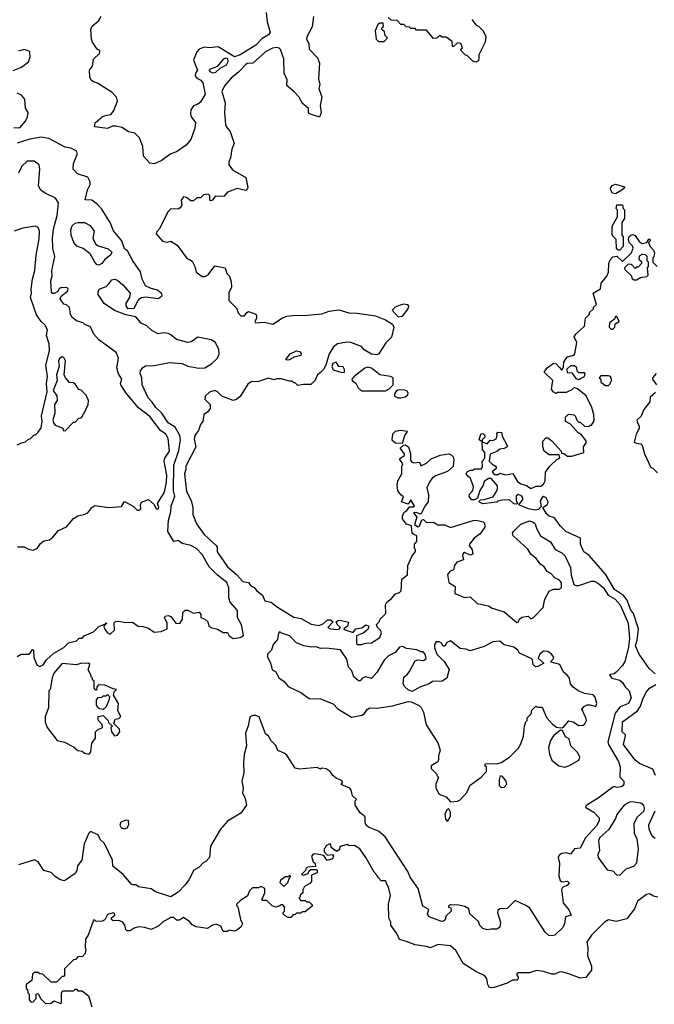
# Model space of a CAD drawing. Extents: x 1793424 to 1900092, y 321114 to 470632.
# Tile 155 of 256: x 1869573 to 1874070, y 389184 to 396164. Entities that reach past the tile are written whole.
import ezdxf

# ---------------------------------------------------------------- set-up
doc = ezdxf.new("R2010")
doc.units = 0

msp = doc.modelspace()

# ---------------------------------------------------------------- linework, layer by layer
at = {"layer": '0CON05XD'}
for points in [[(1870525, 395142.5), (1870495, 395146), (1870450, 395195), (1870446.7, 395265), (1870421.2, 395325), (1870388.3, 395358.3), (1870345, 395368.8), (1870300, 395400), (1870255, 395409.5), (1870231.1, 395408.9), (1870195, 395391.4), (1870102.5, 395405), (1870107, 395433), (1870156.7, 395475), (1870180, 395485), (1870219.5, 395490.5), (1870238.8, 395515), (1870266.2, 395585), (1870258, 395615), (1870227.8, 395647.8), (1870125, 395713.3), (1870095, 395723.8), (1870080, 395735), (1870070, 395755), (1870066.7, 395805), (1870088, 395835), (1870096.1, 395883.9), (1870137.5, 395925), (1870140, 395935), (1870140, 395945), (1870122.5, 395955), (1870090, 396005), (1870082.5, 396025), (1870076.2, 396095), (1870083.3, 396115), (1870133.3, 396156.7), (1870150.8, 396185)], [(1871319.4, 396215), (1871327.8, 396147.8), (1871348.8, 396075), (1871336.2, 396055), (1871290.6, 396029.4), (1871246.4, 395983.6), (1871135, 395915.5), (1871095, 395901.1), (1870980.3, 395970.3), (1870915, 395964.5), (1870881.2, 395968.8), (1870844.3, 395955.7), (1870829.2, 395935), (1870803.9, 395876.1), (1870833.3, 395805), (1870819.2, 395785), (1870815.8, 395765), (1870828.6, 395748.6), (1870855.7, 395735.7), (1870870.8, 395715), (1870886.4, 395636.4), (1870855, 395580), (1870835.7, 395564.3), (1870805, 395553.3), (1870786.7, 395525), (1870783.3, 395495), (1870788.8, 395475), (1870818.8, 395435), (1870814.2, 395395), (1870785, 395313.8), (1870753.3, 395275), (1870685, 395226.2), (1870645, 395212), (1870575, 395162.9), (1870525, 395142.5)], [(1871656.2, 396185), (1871646.4, 396113.6), (1871607.7, 396042.3), (1871606.2, 396025), (1871621.2, 395995), (1871624, 395955), (1871683.6, 395893.6), (1871696.7, 395855), (1871690, 395745), (1871700, 395705), (1871693.8, 395675), (1871713.8, 395615), (1871702.5, 395555), (1871710, 395505), (1871698.3, 395471.7), (1871627, 395497), (1871620, 395505), (1871620, 395535), (1871575, 395572.5), (1871554.1, 395614.1), (1871519.7, 395649.7), (1871466.1, 395696.1), (1871468.3, 395738.3), (1871446.7, 395785), (1871444.2, 395885), (1871422.1, 395952.1), (1871411.9, 395961.9), (1871395.6, 395965.6), (1871365, 395961.9), (1871315.8, 395935), (1871225, 395856), (1871185, 395852.9), (1871175, 395845.7), (1871126.6, 395793.4), (1871070.9, 395749.1), (1871024.6, 395695.4), (1871005.6, 395655), (1871029.2, 395575), (1871024.4, 395505), (1871031.7, 395421.7), (1871036, 395406), (1871065, 395370), (1871093.8, 395285), (1871077.1, 395245), (1871066, 395185), (1871054, 395155), (1871056, 395135), (1871080, 395100), (1871176.2, 395045), (1871190, 394975), (1871183.3, 394956.7), (1871176.4, 394953.6), (1871115, 394966.7), (1871065, 394947.5), (1871045, 394940), (1871020.7, 394909.3), (1870958.3, 394911.7), (1870940, 394885), (1870925, 394880), (1870920, 394885), (1870920, 394915), (1870907.5, 394927.5), (1870875, 394922.5), (1870855, 394900), (1870828.3, 394901.7), (1870805, 394880), (1870785, 394880), (1870755, 394902.5), (1870735, 394907.5), (1870717.5, 394885), (1870721.7, 394848.3), (1870709.5, 394830.5), (1870695, 394820), (1870645, 394823.8), (1870625, 394803.3), (1870561.2, 394678.8), (1870541.7, 394658.3), (1870540.8, 394645), (1870584.3, 394594.3), (1870615, 394586.7), (1870645, 394592.5), (1870688.8, 394565), (1870756.1, 394476.1), (1870795, 394452.5), (1870814.2, 394415), (1870823.6, 394373.6), (1870865, 394343.3), (1870885, 394343.1), (1870908.8, 394355), (1870955, 394417.5), (1871030, 394405), (1871040, 394365), (1871060, 394345), (1871072.5, 394305), (1871073, 394267), (1871053.9, 394226.1), (1871055, 394172.5), (1871108.3, 394118.3), (1871121.2, 394085), (1871140, 394065), (1871165, 394064.2), (1871181.7, 394088.3), (1871195, 394094.4), (1871245.5, 394075.5), (1871251.4, 394065), (1871250, 394045), (1871240, 394025), (1871243.6, 394013.6), (1871305, 394019.2), (1871365.9, 394004.1), (1871435, 394051.2), (1871465, 394062), (1871525, 394070), (1871584.2, 394065.8), (1871715, 394078.8), (1871765, 394097.1), (1871835, 394106), (1871905, 394084.3), (1871965, 394084.2), (1872094.1, 394064.1), (1872165, 394036), (1872215.9, 394005.9), (1872223.3, 393983.3), (1872207.7, 393912.3), (1872167.7, 393872.3), (1872115, 393792.5), (1872105, 393787.5), (1872065, 393792.5), (1872015, 393822.5), (1871996.1, 393846.1), (1871920, 393875), (1871888.3, 393878.3), (1871825, 393866), (1871796.7, 393845), (1871766.7, 393795), (1871742, 393715), (1871725.8, 393684.2), (1871705, 393663.3), (1871683.3, 393645), (1871665, 393602.5), (1871635, 393577.5), (1871585, 393577.5), (1871545, 393570), (1871525, 393590), (1871515, 393590), (1871505, 393600), (1871485, 393600), (1871425, 393617.5), (1871395, 393617.5), (1871375, 393610), (1871335, 393621.2), (1871265, 393598.8), (1871213.6, 393596.4), (1871190.7, 393579.3), (1871135, 393493.3), (1871108.3, 393471.7), (1871085.9, 393464.1), (1871005, 393493.8), (1870975, 393526.2), (1870955, 393536), (1870917.3, 393522.7), (1870886.7, 393495), (1870885, 393472.5), (1870922.5, 393435), (1870921.7, 393408.3), (1870905, 393382.5), (1870877.5, 393365), (1870870, 393315), (1870854, 393295), (1870839.8, 393250.2), (1870814.4, 393215), (1870809.5, 393189.5), (1870821.1, 393135), (1870751.3, 392998.7), (1870751.4, 392975), (1870740.6, 392945), (1870755, 392820), (1870788.6, 392755), (1870800, 392705), (1870800, 392655), (1870825, 392590), (1870880.8, 392515), (1870965.7, 392435), (1870971.9, 392425), (1870972.3, 392392.3), (1871045, 392284), (1871110.5, 392230.5), (1871155, 392180), (1871193.3, 392175), (1871210, 392150), (1871235, 392138.8), (1871254.1, 392114.1), (1871293.3, 392085), (1871310, 392045), (1871354.4, 392034.4), (1871392.7, 392002.7), (1871515, 391928), (1871568.3, 391918.3), (1871639.5, 391879.5), (1871695, 391868.8), (1871725.6, 391884.4), (1871755, 391909.2), (1871775, 391910), (1871793.8, 391895), (1871757.5, 391855), (1871774.3, 391844.3), (1871825, 391841.4), (1871840, 391845), (1871847.5, 391855), (1871822, 391875), (1871816.2, 391895), (1871826.7, 391905), (1871845, 391907.8), (1871903.6, 391893.6), (1871895.6, 391864.4), (1871870, 391845), (1871879.3, 391839.3), (1871935, 391820), (1871954.3, 391845.7), (1871997, 391853), (1872025, 391873.3), (1872047.5, 391865), (1872039.3, 391840.7), (1872006.1, 391813.9), (1871960, 391795), (1871960, 391745), (1871965, 391734.2), (1871995, 391734), (1872025.5, 391744.5), (1872065, 391747.1), (1872126.2, 391785), (1872137.5, 391817.5), (1872130, 391835), (1872107.5, 391855), (1872102.5, 391875), (1872120, 391895), (1872127.5, 391915), (1872167.5, 391955), (1872166.2, 392015), (1872173.8, 392035), (1872208.9, 392061.1), (1872235, 392093.3), (1872265, 392102.5), (1872276.7, 392115), (1872281.9, 392198.1), (1872320.7, 392229.3), (1872323.8, 392295), (1872351.7, 392358.3), (1872377, 392393), (1872377, 392407), (1872370, 392415), (1872370, 392445), (1872387.5, 392465), (1872387.5, 392505), (1872365, 392513.3), (1872354.3, 392524.3), (1872350, 392575), (1872315, 392586.7), (1872286.7, 392625), (1872286, 392645), (1872295, 392671.2), (1872315.8, 392684.2), (1872335, 392710), (1872365, 392710), (1872370, 392715), (1872345, 392760), (1872325, 392730), (1872277.5, 392745), (1872291.7, 392781.7), (1872274.2, 392794.2), (1872253.1, 392823.1), (1872248.8, 392865), (1872252.5, 392895), (1872280, 392945), (1872280, 392955), (1872280, 392995), (1872287.5, 393015), (1872266.2, 393045), (1872270, 393055), (1872300.6, 393075), (1872300.6, 393085), (1872270, 393125), (1872293, 393147), (1872305, 393150), (1872327.5, 393135), (1872342.5, 393085), (1872342.2, 393042.2), (1872349.7, 393029.7), (1872365, 393021.2), (1872405.9, 393025.9), (1872415, 393000), (1872455, 393020), (1872490, 393050), (1872553.6, 393076.4), (1872615, 393085.7), (1872630, 393080), (1872644, 393065), (1872650.6, 393045), (1872644.3, 392995), (1872605, 392961.1), (1872519.1, 392930.9), (1872496, 392914), (1872479.3, 392890.7), (1872458.8, 392845), (1872470, 392795), (1872466.7, 392745), (1872443.9, 392716.1), (1872418.3, 392661.7), (1872405, 392660), (1872385, 392670), (1872363, 392667), (1872387.5, 392637.5), (1872370, 392585), (1872395, 392567.5), (1872405, 392572.5), (1872421.7, 392618.3), (1872435, 392620), (1872455, 392600), (1872505, 392601.1), (1872535, 392582), (1872585, 392581.8), (1872625, 392564.2), (1872786.5, 392613.5), (1872810, 392615), (1872856.7, 392605), (1872867.5, 392595), (1872869.2, 392565), (1872835, 392518), (1872792.4, 392487.6), (1872760, 392445), (1872758.8, 392435), (1872780.5, 392405), (1872784.2, 392375), (1872765, 392367.9), (1872725, 392386.2), (1872715, 392378.8), (1872711.4, 392365), (1872717.5, 392335), (1872671.1, 392318.9), (1872654.2, 392295), (1872646.9, 392263.1), (1872622.5, 392255), (1872605, 392230), (1872614.2, 392175), (1872659.2, 392145), (1872656.7, 392095), (1872725, 392067.1), (1872765, 392071.4), (1872815, 392025.7), (1872895, 392007.5), (1872922.2, 391992.2), (1873006.9, 391966.9), (1873095, 391890), (1873105, 391892.5), (1873115.7, 391915), (1873132.5, 391927.5), (1873176.1, 391936.1), (1873195, 391916.7), (1873215, 391926.7), (1873282.3, 391997.7), (1873293.8, 392056.2), (1873325, 392112.9), (1873355, 392127.5), (1873395, 392126.7)], [(1872776.7, 396165), (1872805, 396127.5), (1872826.7, 396115), (1872856.7, 396085), (1872876.7, 396045), (1872872.5, 396005), (1872827.5, 395915), (1872827.5, 395895), (1872825, 395872.5), (1872805, 395863.3), (1872785, 395870), (1872745, 395910), (1872731.7, 395911.7), (1872701.7, 395941.7), (1872700, 395955), (1872710, 395965), (1872700, 395995), (1872675, 396000), (1872645, 395970), (1872640, 395975), (1872638.3, 396008.3), (1872595, 396040), (1872565, 396040), (1872558.3, 396048.3), (1872545, 396050), (1872528.3, 396031.7), (1872505, 396030), (1872455, 396090), (1872385, 396090), (1872375, 396100), (1872345, 396100), (1872335, 396110), (1872311.7, 396111.7), (1872295, 396130), (1872275, 396130), (1872248.3, 396158.3), (1872205, 396160), (1872185, 396180)], [(1872155, 396010), (1872180, 396035), (1872161.7, 396051.7), (1872158.3, 396078.3), (1872140, 396095), (1872141.7, 396108.3), (1872150, 396115), (1872148.3, 396138.3), (1872125, 396140), (1872111.7, 396128.3), (1872092.5, 396085), (1872100, 396025), (1872115, 396010), (1872155, 396010)], [(1869526.9, 395803.1), (1869585, 395828.1), (1869635.4, 395864.6), (1869647.1, 395897.1), (1869645.7, 395935), (1869640.2, 395940.2), (1869605, 395951.4), (1869565, 395940.5)], [(1870945, 395784.4), (1870922.5, 395795), (1870919.2, 395805), (1870924.3, 395815), (1870976, 395834), (1871020, 395885), (1871035, 395892), (1871045, 395888.8), (1871048, 395865), (1871035, 395840), (1870991.7, 395818.3), (1870959.8, 395790.2), (1870945, 395784.4)], [(1869531.7, 395398.3), (1869575, 395397.5), (1869615, 395443.8), (1869628.5, 395475), (1869634.3, 395505), (1869615, 395537.5), (1869609.5, 395599.5), (1869585, 395628), (1869555, 395643.8)], [(1870215, 394726.2), (1870155, 394821.2), (1870125, 394854), (1870085, 394884.2), (1870037.5, 394887.5), (1870052.5, 394957.5), (1870073.3, 394995), (1870073.3, 395015), (1870055, 395047.5), (1869981.7, 395071.7), (1869952.5, 395105), (1869953.3, 395145), (1869982.5, 395215), (1869972.5, 395235), (1869935, 395253.8), (1869895, 395260.8), (1869780.2, 395320.2), (1869725, 395331.2), (1869645, 395317.3), (1869555, 395287.5)], [(1869557, 392427), (1869605, 392427.5), (1869635, 392410), (1869666.1, 392403.9), (1869697.5, 392415), (1869720.7, 392449.3), (1869745, 392470), (1869785, 392477.5), (1869807.5, 392495), (1869847, 392543), (1869905, 392567.5), (1869953.6, 392626.4), (1869985, 392647.5), (1870035, 392657.5), (1870055, 392667.5), (1870085, 392706.7), (1870105, 392720), (1870205, 392706.7), (1870295, 392712.5), (1870315, 392747.5), (1870376.1, 392716.1), (1870405, 392687.5), (1870423, 392687), (1870432.5, 392695), (1870428.8, 392725), (1870436.1, 392743.9), (1870485, 392762.5), (1870526.4, 392726.4), (1870540, 392695), (1870556.2, 392695), (1870560, 392705), (1870550, 392735), (1870598.1, 392815), (1870613.8, 392885), (1870614.6, 392935), (1870597.8, 393035), (1870602.2, 393055), (1870635.4, 393105), (1870625.4, 393195), (1870608.9, 393225), (1870571.3, 393251.3), (1870495, 393350.8), (1870415, 393411.9), (1870328.6, 393515), (1870288.9, 393575), (1870286.7, 393585), (1870297.1, 393615), (1870273.2, 393653.2), (1870260.8, 393695), (1870272.5, 393765), (1870257.1, 393805), (1870135, 393894.2), (1870099.2, 393935), (1870075, 393986.7), (1870035, 394002.5), (1870023.6, 394013.6), (1869975, 394028.8), (1869943.3, 394055), (1869932, 394075), (1869925, 394122.5), (1869905, 394142.5), (1869885, 394147.5), (1869860, 394185), (1869867, 394203), (1869915, 394242.5), (1869915.7, 394255), (1869906.2, 394265), (1869865, 394262.5), (1869852.5, 394255), (1869843, 394237), (1869817, 394223), (1869805, 394222.5), (1869797.5, 394235), (1869792.9, 394312.9), (1869802.7, 394345), (1869802, 394385), (1869821.8, 394485), (1869807.5, 394545), (1869804.5, 394615), (1869812.6, 394677.4), (1869838.1, 394775), (1869848, 394865), (1869827.9, 394897.9), (1869753.5, 394933.5), (1869724, 394955), (1869707.5, 394985), (1869716, 395105), (1869710, 395135), (1869675, 395160), (1869625, 395160), (1869588.8, 395125), (1869564.5, 395075.5)], [(1873795, 394930), (1873773.6, 394933.6), (1873762.5, 394955), (1873760.7, 394969.3), (1873770.7, 394989.3), (1873795, 394997.5), (1873858.3, 394978.3), (1873858.3, 394971.7), (1873840, 394955), (1873795, 394930)], [(1873825, 394530), (1873815, 394530), (1873803, 394543), (1873800, 394605), (1873775, 394630), (1873771.2, 394641.2), (1873770.3, 394699.7), (1873810, 394765), (1873810, 394815), (1873800, 394825), (1873805, 394850), (1873845, 394850), (1873850, 394825), (1873860, 394815), (1873860, 394755), (1873840, 394725), (1873840, 394635), (1873850, 394625), (1873850, 394555), (1873825, 394530)], [(1869555, 391650), (1869583.3, 391666.7), (1869635, 391666.2), (1869646.7, 391673.3), (1869665, 391700), (1869670, 391695), (1869673, 391643), (1869695, 391590), (1869715, 391577.5), (1869739.3, 391590.7), (1869762.5, 391625), (1869815, 391672.5), (1869885, 391712.5), (1869920, 391745), (1869975, 391760), (1869995, 391780), (1870015, 391780), (1870030, 391795), (1870096.1, 391823.9), (1870135, 391862.5), (1870180, 391880), (1870185, 391887.5), (1870190, 391885), (1870170, 391865), (1870173.8, 391845), (1870195, 391817.1), (1870215, 391808.6), (1870244.2, 391835), (1870241.7, 391888.3), (1870253, 391897), (1870275, 391900), (1870325, 391890), (1870371.7, 391891.7), (1870413.6, 391863.6), (1870445, 391862.5), (1870485, 391850), (1870525, 391822.5), (1870575, 391826.7), (1870617.5, 391845), (1870617.5, 391885), (1870600, 391925), (1870603.3, 391935), (1870625, 391940), (1870645, 391932.5), (1870680, 391885), (1870707, 391883), (1870726.4, 391913.6), (1870729.3, 391960.7), (1870745, 391976.7), (1870765, 391976.7), (1870805, 391957.5), (1870845, 391962.5), (1870856.4, 391946.4), (1870857.5, 391925), (1870885, 391913.3), (1870906.1, 391896.1), (1870914.3, 391864.3), (1870935, 391852), (1870973.9, 391843.9), (1871015, 391820), (1871045, 391820), (1871057.5, 391795), (1871085, 391776.7), (1871135, 391783.3), (1871155, 391792.5), (1871159.3, 391800.7), (1871144.1, 391874.1), (1871116.2, 391925), (1871117.5, 391975), (1871063.6, 392033.6), (1871054.4, 392065), (1871054.4, 392135), (1871041.9, 392175), (1870975, 392226.7), (1870914.7, 392284.7), (1870865, 392373.1), (1870825, 392414.6), (1870785, 392435.4), (1870725, 392450), (1870695, 392470.8), (1870665, 392464.3), (1870622.2, 392535), (1870627.8, 392615), (1870644.6, 392675.4), (1870646.7, 392715), (1870673.1, 392785), (1870664.1, 392824.1), (1870666.5, 393005), (1870700.6, 393110.6), (1870711.8, 393185), (1870706.7, 393216.7), (1870673.9, 393273.9), (1870625, 393305.8), (1870580, 393375), (1870537.1, 393415), (1870512.4, 393452.4), (1870482.4, 393482.4), (1870441.4, 393575), (1870438.8, 393625), (1870426.4, 393656.4), (1870428.8, 393675), (1870445, 393698), (1870465, 393709.2), (1870525, 393711.4), (1870635, 393734.3), (1870725, 393725.6), (1870765, 393707.1), (1870843.1, 393693.1), (1870884.5, 393695.5), (1870932, 393725), (1870973.8, 393765), (1870986.2, 393795), (1870983.8, 393825), (1870960, 393875), (1870930, 393895), (1870835, 393913.8), (1870789.3, 393880.7), (1870765, 393875.7), (1870685, 393896), (1870645, 393930), (1870625, 393938), (1870595, 393943.3), (1870555, 393936.2), (1870509.3, 393959.3), (1870473.6, 393993.6), (1870435, 394013.3), (1870395, 394056.2), (1870325, 394071.2), (1870245, 394102.5), (1870172.4, 394152.4), (1870128.8, 394215), (1870128, 394235), (1870136.1, 394253.9), (1870185, 394273.3), (1870205, 394290), (1870225, 394320), (1870245, 394323.3), (1870265, 394317.5), (1870305, 394283.3), (1870356.7, 394225), (1870352, 394195), (1870325.7, 394155), (1870326, 394135), (1870336.2, 394116.2), (1870385, 394117.5), (1870417, 394183), (1870436.1, 394193.9), (1870465, 394198.8), (1870555, 394186.7), (1870582.5, 394205), (1870579.3, 394219.3), (1870550, 394245), (1870505, 394257.5), (1870465, 394277.5), (1870440, 394325), (1870428.8, 394375), (1870374, 394455), (1870336.7, 394525), (1870315, 394540), (1870296, 394595), (1870236.8, 394666.8), (1870215, 394726.2)], [(1870135, 394424.3), (1870119.1, 394429.1), (1870105, 394444), (1870073.5, 394503.5), (1870022.7, 394542.7), (1869977.9, 394557.9), (1869955.8, 394585), (1869938, 394635), (1869934.4, 394675), (1869945, 394703.3), (1869965, 394720), (1869987, 394727), (1870033, 394727), (1870073.3, 394705), (1870101.2, 394665), (1870092, 394615), (1870111.2, 394575), (1870129.7, 394559.7), (1870199.1, 394539.1), (1870226.1, 394516.1), (1870216.7, 394495), (1870175.5, 394464.5), (1870155.6, 394434.4), (1870135, 394424.3)], [(1869555, 393150), (1869593, 393167), (1869615, 393170), (1869635, 393190), (1869648.3, 393191.7), (1869675, 393220), (1869685, 393220), (1869705, 393240), (1869725, 393270), (1869731.2, 393315), (1869726.7, 393355), (1869767.5, 393525), (1869763.3, 393585), (1869770, 393635), (1869758.6, 393715), (1869783.3, 393816.7), (1869781.2, 393865), (1869762.5, 393925), (1869769.2, 393965), (1869750.4, 394000.4), (1869724.4, 394024.4), (1869691.6, 394071.6), (1869650, 394195), (1869657.9, 394225), (1869654.6, 394255), (1869663.1, 394325), (1869681.4, 394385), (1869688.9, 394495), (1869710.8, 394609.2), (1869714.2, 394664.2), (1869705, 394690), (1869685, 394698.8), (1869594.3, 394685.7), (1869535, 394663.8)], [(1874077.2, 391527.2), (1874034.4, 391565), (1873963.3, 391666.7), (1873935.6, 391725), (1873949.5, 391765), (1873958.1, 391845), (1873923.4, 391953.4), (1873902.1, 391982.1), (1873878.8, 392048.8), (1873851, 392081), (1873787.9, 392125), (1873723.3, 392233.3), (1873606.5, 392366.5), (1873571.5, 392391.5), (1873546, 392445), (1873547.1, 392487.1), (1873442.5, 392535), (1873402.5, 392575), (1873363.3, 392633.3), (1873325, 392643.8), (1873305, 392660), (1873280, 392705), (1873313.9, 392726.1), (1873318, 392745), (1873303.6, 392773.6), (1873285, 392782.5), (1873274.4, 392775.6), (1873261.7, 392751.7), (1873268.3, 392711.7), (1873248.3, 392691.7), (1873225, 392685.7), (1873177.5, 392695), (1873110, 392725), (1873138.8, 392761.2), (1873138.8, 392775), (1873129.1, 392789.1), (1873105, 392798.8), (1873091.2, 392785), (1873091.2, 392755), (1873100, 392735), (1873091.7, 392728.3), (1873075, 392732.5), (1873045, 392760), (1872995, 392757.5), (1872960, 392750), (1872955, 392743.3), (1872873.6, 392733.6), (1872855, 392732.5), (1872835, 392740), (1872830, 392745), (1872835, 392760), (1872865, 392761.2), (1872928.8, 392781.2), (1872952.1, 392817.9), (1872960, 392835), (1872960, 392860), (1872915, 392910), (1872895, 392910), (1872865, 392890), (1872857.5, 392865), (1872833.8, 392826.2), (1872818.3, 392771.7), (1872795, 392760), (1872775, 392760), (1872757.5, 392785), (1872759.3, 392800.7), (1872783, 392827), (1872790, 392855), (1872766.2, 392916.2), (1872750, 392925), (1872737.5, 392945), (1872745, 392957.5), (1872765, 392970), (1872785, 392970), (1872795, 392980), (1872845, 392980), (1872852.5, 392995), (1872850, 393035), (1872870, 393055), (1872870, 393095), (1872853.6, 393113.6), (1872850, 393170), (1872830, 393185), (1872840, 393225), (1872855, 393230), (1872870, 393215), (1872870, 393205), (1872850, 393185), (1872850, 393170), (1872885, 393157.5), (1872907.5, 393182.5), (1872925, 393181.2), (1872948.6, 393191.4), (1872956.7, 393215), (1872953.3, 393226.7), (1872961.2, 393238.8), (1872987.7, 393237.7), (1872992, 393212), (1873027.5, 393145), (1873027.5, 393135), (1873007, 393123), (1872975, 393120), (1872955, 393103.3), (1872906.4, 393083.6), (1872900, 393035), (1872921.7, 393011.7), (1872950, 392995), (1872948.3, 392981.7), (1872921.7, 392958.3), (1872935, 392940), (1872965, 392940), (1872975, 392950), (1873015, 392937.5), (1873067, 392947), (1873100.5, 392890.5), (1873125, 392873.3), (1873165, 392862.5), (1873195, 392840), (1873233.9, 392856.1), (1873265, 392856.2), (1873285, 392870), (1873296.2, 392895), (1873300, 392955), (1873330.7, 392999.3), (1873381.7, 393048.3), (1873400, 393055), (1873395, 393080), (1873325, 393080), (1873290, 393105), (1873280, 393135), (1873280, 393175), (1873301.7, 393198.3), (1873315, 393200), (1873345, 393177.5), (1873410, 393105), (1873411.7, 393091.7), (1873428.3, 393088.3), (1873455, 393070), (1873485, 393070), (1873570, 393095), (1873567.5, 393135), (1873587.5, 393165), (1873587, 393177), (1873555, 393220), (1873530, 393235), (1873476.4, 393296.4), (1873440, 393315), (1873440, 393345), (1873463, 393367), (1873501.7, 393361.7), (1873510, 393355), (1873520, 393325), (1873535, 393310), (1873545, 393310), (1873575, 393282.5), (1873605, 393280), (1873615, 393290), (1873625, 393290), (1873645, 393320), (1873642.5, 393365), (1873626.7, 393415), (1873586.7, 393496.7), (1873525, 393547.5), (1873503, 393557), (1873485, 393540), (1873445, 393520), (1873385, 393520), (1873375, 393512.5), (1873352.5, 393525), (1873342.5, 393545), (1873350, 393605), (1873290, 393665), (1873310, 393695), (1873355, 393728), (1873375, 393723.8), (1873395, 393700), (1873411.7, 393681.7), (1873418.3, 393681.7), (1873426.7, 393703.3), (1873428.8, 393735), (1873445, 393762.5), (1873455, 393772.5), (1873500, 393785), (1873507.5, 393795), (1873520, 393875), (1873502.5, 393915), (1873513.3, 393935), (1873575, 393990), (1873581.7, 394048.3), (1873610, 394075), (1873611.7, 394088.3), (1873640, 394115), (1873640, 394125), (1873660, 394145), (1873637.5, 394225), (1873688, 394255), (1873694.1, 394295.9), (1873733.6, 394346.4), (1873746.4, 394373.6), (1873748.8, 394435), (1873757.7, 394462.3), (1873776.4, 394483.6), (1873805, 394487.5), (1873845, 394450), (1873908.3, 394511.7), (1873920, 394545), (1873915, 394560), (1873893, 394583), (1873887.5, 394605), (1873893, 394627), (1873903, 394637), (1873915, 394640), (1873935, 394632.5), (1873962.3, 394592.3), (1873985, 394576.7), (1874017, 394583), (1874031.7, 394608.3), (1874038.3, 394608.3), (1874040, 394595), (1874030, 394585), (1874033, 394573), (1874040, 394555), (1874065, 394530), (1874071.7, 394511.7), (1874067, 394483), (1874060, 394475), (1874060, 394445), (1874090, 394415)], [(1873945, 394320), (1873973, 394337), (1874017, 394343), (1874027, 394353), (1874022.5, 394405), (1874030, 394415), (1874030, 394445), (1874020, 394455), (1874020, 394485), (1874007, 394497), (1873985, 394500), (1873961.7, 394488.3), (1873960, 394465), (1873978.3, 394448.3), (1873980, 394435), (1873955, 394410), (1873941.7, 394408.3), (1873935, 394400), (1873908.3, 394428.3), (1873885, 394430), (1873860, 394405), (1873861.7, 394391.7), (1873908.3, 394348.3), (1873911.7, 394331.7), (1873925, 394320), (1873945, 394320)], [(1872255, 394056.2), (1872285, 394062.9), (1872325.6, 394115), (1872330, 394135), (1872321.9, 394141.9), (1872295, 394146.7), (1872269.4, 394140.6), (1872233.8, 394125), (1872213.3, 394105), (1872255, 394056.2)], [(1873775, 393970), (1873790, 393985), (1873791.7, 394008.3), (1873820, 394025), (1873805, 394060), (1873795, 394060), (1873788.3, 394041.7), (1873752.5, 394015), (1873750, 393985), (1873765, 393970), (1873775, 393970)], [(1871465, 393750), (1871460, 393755), (1871490, 393795), (1871535, 393816.2), (1871555, 393812.5), (1871568.3, 393798.3), (1871565, 393782.5), (1871518.3, 393771.7), (1871485, 393752.5), (1871465, 393750)], [(1869895, 393250), (1869955, 393310), (1869965, 393310), (1869991.7, 393338.3), (1870008.3, 393341.7), (1870020, 393355), (1870020, 393365), (1870030, 393375), (1870057.5, 393435), (1870060, 393465), (1870043, 393503), (1870008.3, 393538.3), (1869991.7, 393541.7), (1869968.3, 393578.3), (1869955, 393590), (1869925, 393592.5), (1869897.5, 393625), (1869887.5, 393645), (1869897.5, 393745), (1869885, 393770), (1869875, 393772.5), (1869855, 393761.2), (1869847.5, 393745), (1869853.6, 393706.4), (1869833.3, 393645), (1869837.5, 393605), (1869810, 393535), (1869836.4, 393496.4), (1869837.5, 393465), (1869820, 393435), (1869822.5, 393375), (1869807.5, 393325), (1869815, 393300), (1869825, 393290), (1869878.3, 393268.3), (1869881.7, 393251.7), (1869895, 393250)], [(1871855, 393662.5), (1871875, 393663.8), (1871875.7, 393684.3), (1871865, 393702.5), (1871835.6, 393705.6), (1871815, 393736), (1871793.2, 393726.8), (1871784.2, 393705), (1871795, 393682.5), (1871855, 393662.5)], [(1872165, 393532.5), (1872190, 393545), (1872220, 393575), (1872220, 393625), (1872200, 393635), (1872125, 393646.2), (1872065, 393694.4), (1872040.8, 393699.2), (1872017.7, 393692.3), (1871942.5, 393635), (1871927.5, 393615), (1871930, 393605), (1871955, 393587.5), (1871972.5, 393555), (1871995, 393532.5), (1872165, 393532.5)], [(1873535, 393612.5), (1873576.4, 393633.6), (1873580, 393655), (1873575, 393660), (1873535, 393660), (1873523, 393673), (1873520, 393695), (1873505, 393710), (1873475, 393710), (1873450, 393685), (1873451.7, 393661.7), (1873485, 393660), (1873515, 393620), (1873535, 393612.5)], [(1873745, 393570), (1873758.3, 393581.7), (1873761.7, 393598.3), (1873770, 393605), (1873760, 393635), (1873745, 393640), (1873691.7, 393638.3), (1873680, 393625), (1873690, 393615), (1873690, 393595), (1873725, 393570), (1873745, 393570)], [(1874084.4, 393655.6), (1874057.5, 393625), (1874057.5, 393615), (1874086.7, 393575)], [(1872275, 393483.3), (1872305, 393490), (1872322.5, 393505), (1872326.7, 393515), (1872319.3, 393529.3), (1872295, 393540), (1872253.6, 393536.4), (1872240.7, 393529.3), (1872228.3, 393511.7), (1872230, 393495), (1872253.6, 393483.6), (1872275, 393483.3)], [(1874079.5, 393520.5), (1874041.7, 393488.3), (1874038, 393455), (1873995, 393400), (1873976.8, 393353.2), (1873946.7, 393325), (1873950, 393305), (1873962.5, 393285), (1873962.5, 393265), (1873942.5, 393225), (1873928.3, 393168.3), (1873940.7, 393160.7), (1873975, 393156.7), (1873985, 393146.7), (1874001.2, 393085), (1874045, 392990), (1874060, 392985), (1874091.7, 392951.7)], [(1872285, 393162.5), (1872303.1, 393216.9), (1872320, 393245), (1872275, 393251.9), (1872234.6, 393245.4), (1872214, 393225), (1872210, 393185), (1872235, 393163.8), (1872285, 393162.5)], [(1873395, 392126.7), (1873412.5, 392135), (1873411.7, 392171.7), (1873399.3, 392189.3), (1873365.9, 392205.9), (1873337.3, 392237.3), (1873310.7, 392250.7), (1873290, 392285), (1873263.3, 392305), (1873233.3, 392345), (1873195.7, 392375.7), (1873175, 392411.2), (1873068.8, 392505), (1873066.1, 392523.9), (1873071.2, 392535), (1873123.3, 392586.7), (1873185, 392610), (1873212.7, 392602.7), (1873225, 392590), (1873235.7, 392555.7), (1873264.1, 392504.1), (1873335, 392462), (1873368.1, 392408.1), (1873415, 392383.8), (1873436, 392365), (1873475, 392280), (1873480, 392225), (1873500.7, 392160.7), (1873515, 392153.3), (1873535, 392153.3), (1873625, 392183.8), (1873645, 392183.8), (1873675, 392167.5), (1873709.4, 392135), (1873744.2, 392085), (1873791.9, 392055), (1873828.9, 392015), (1873885.4, 391884.6), (1873895, 391777.5), (1873886, 391715), (1873860.8, 391615), (1873845.2, 391584.8), (1873800.6, 391539.4), (1873785, 391526.9), (1873757.5, 391522.5), (1873753.3, 391516.7), (1873770, 391495), (1873825, 391481.2), (1873845.3, 391465.3), (1873863.2, 391433.2), (1873892.5, 391405), (1873905.6, 391355.6), (1873886, 391315), (1873828.5, 391291.5), (1873793.2, 391246.8), (1873740.8, 391045), (1873745.6, 391025), (1873815.7, 390905), (1873827.5, 390865), (1873826, 390795), (1873853.3, 390765), (1873853.8, 390745), (1873848.1, 390731.9), (1873835, 390724.5), (1873805, 390720.8), (1873785, 390727.5), (1873775, 390722.5), (1873672.5, 390645), (1873595, 390596.7), (1873582.5, 390585), (1873585, 390580), (1873642.5, 390545), (1873678.8, 390505), (1873678.8, 390485), (1873661.3, 390448.7), (1873582.9, 390365), (1873545, 390291.2), (1873505, 390286.2), (1873475, 390247.5), (1873445, 390257.9), (1873415, 390251.9), (1873395, 390240), (1873388.8, 390225), (1873397.5, 390185), (1873393.8, 390095), (1873402.3, 390062.3), (1873415, 390051.2), (1873455, 390055.6), (1873465.6, 390045), (1873455, 390027.5), (1873419.2, 390010.8), (1873412.3, 389997.7), (1873424.2, 389904.2), (1873465, 389852.5), (1873480, 389815), (1873440, 389805), (1873434.2, 389755), (1873421.7, 389728.3), (1873365, 389674.2), (1873345, 389668.1), (1873321.7, 389671.7), (1873295.9, 389695.9), (1873187.5, 389865), (1873165, 389882.5), (1873085, 389920), (1873027, 389863), (1872975, 389860), (1872961.7, 389848.3), (1872960, 389835), (1872980, 389765), (1872975, 389730), (1872955, 389717.5), (1872913.3, 389716.7), (1872885, 389712.5), (1872855, 389720), (1872833, 389743), (1872825, 389770), (1872762.5, 389825), (1872755, 389860), (1872727, 389877), (1872685, 389887.5), (1872625, 389890), (1872611.7, 389878.3), (1872611.7, 389871.7), (1872628.3, 389868.3), (1872630, 389845), (1872591.7, 389808.3), (1872587, 389783), (1872577, 389773), (1872565, 389770), (1872473.3, 389805), (1872463.3, 389825), (1872472.5, 389855), (1872429.3, 389879.3), (1872396, 390005), (1872340, 390085), (1872324.2, 390124.2), (1872161.7, 390371.7), (1872115, 390411.2), (1872045, 390438.8), (1872026.7, 390455), (1872020, 390475), (1872021.7, 390511.7), (1871985, 390540), (1871950, 390595), (1871950, 390625), (1871960, 390635), (1871931.7, 390661.7), (1871921.7, 390701.7), (1871912.5, 390715), (1871851.7, 390741.7), (1871860, 390755), (1871858.3, 390768.3), (1871815, 390787.5), (1871792.5, 390805), (1871772.5, 390835), (1871745, 390852.5), (1871715, 390857.5), (1871705, 390850), (1871681.7, 390861.7), (1871655, 390860), (1871555, 390850), (1871525, 390857.5), (1871465, 390950), (1871447.5, 390965), (1871403, 390983), (1871388.8, 391018.8), (1871355, 391052.5), (1871336.7, 391085), (1871315, 391101.2), (1871271.2, 391221.2), (1871245, 391232), (1871225, 391230), (1871205, 391218.8), (1871193.1, 391156.9), (1871172.3, 391105), (1871180.9, 391015), (1871164.5, 390955), (1871159.6, 390895), (1871162.5, 390825), (1871146.7, 390765), (1871157.5, 390715), (1871151.7, 390681.7), (1871171.7, 390641.7), (1871180, 390595), (1871141.2, 390538.8), (1871045, 390481.2), (1870995, 390426.2), (1870926.2, 390305), (1870918.8, 390225), (1870892.5, 390195), (1870874.2, 390185.8), (1870844.1, 390155.9), (1870806.7, 390135), (1870771.2, 390065), (1870745, 390030), (1870695, 389978.8), (1870645, 389946), (1870535, 389980), (1870505, 390002.5), (1870415, 390016.7), (1870395, 390030), (1870375, 390030), (1870366.1, 390036.1), (1870306.2, 390105), (1870232.9, 390162.9), (1870230.6, 390205), (1870175, 390323.3), (1870143.2, 390353.2), (1870130, 390385), (1870075, 390408.8), (1870062, 390398), (1870029.7, 390320.3), (1870013.8, 390205), (1869983.3, 390165), (1869977.7, 390132.3), (1869965, 390110), (1869897, 390063), (1869885, 390060), (1869858.3, 390068.3), (1869827, 390087), (1869795, 390117.5), (1869745, 390132.5), (1869703, 390193), (1869677, 390207), (1869563.6, 390173.6)], [(1872625, 390620), (1872675, 390623.3), (1872695, 390632.5), (1872742.5, 390685), (1872765, 390736.7), (1872842.5, 390795), (1872872.5, 390825), (1872880, 390835), (1872880, 390865), (1872870, 390875), (1872875, 390890), (1872955, 390887.5), (1872985, 390896.7), (1873045, 390936.7), (1873105, 390997.5), (1873125, 391030), (1873142.5, 391085), (1873150, 391155), (1873160, 391185), (1873170, 391195), (1873170, 391215), (1873198.3, 391241.7), (1873201.7, 391268.3), (1873231.7, 391298.3), (1873245, 391290), (1873275, 391290), (1873307.1, 391217.1), (1873349.3, 391169.3), (1873377.9, 391147.9), (1873405, 391142.5), (1873425, 391146), (1873465, 391193.8), (1873495, 391185.6), (1873535, 391160), (1873565, 391163.3), (1873578.6, 391171.4), (1873589.2, 391195), (1873585.8, 391215), (1873556.7, 391275), (1873573.3, 391295), (1873595, 391305.8), (1873615, 391306.7), (1873655, 391296), (1873662.9, 391315), (1873650.6, 391360.6), (1873637, 391377), (1873575, 391388.1), (1873530, 391405), (1873495, 391431.2), (1873476, 391455), (1873471.4, 391478.6), (1873468.5, 391495), (1873455, 391514.2), (1873427.3, 391537.3), (1873401.7, 391591.7), (1873340, 391610), (1873337.5, 391615), (1873356.2, 391635), (1873357.5, 391645), (1873342.5, 391665), (1873315, 391684.6), (1873284, 391686), (1873259.2, 391665), (1873246.7, 391636.7), (1873287, 391603), (1873245, 391577.5), (1873227, 391577), (1873212.3, 391592.3), (1873206.2, 391625), (1873196.7, 391635), (1873115, 391672.5), (1873102.2, 391695), (1873075, 391716.2), (1873005, 391733.1), (1872975, 391758.2), (1872925, 391754.2), (1872865, 391721.2), (1872765, 391688.8), (1872735, 391701.9), (1872695, 391706.2), (1872625, 391759.2), (1872600.3, 391749.7), (1872585, 391722.5), (1872575, 391722.5), (1872563, 391743), (1872545, 391753.3), (1872525, 391753.3), (1872513.3, 391735), (1872513.6, 391713.6), (1872528.8, 391665), (1872580, 391615), (1872617, 391557), (1872600, 391495), (1872565.7, 391474.3), (1872498.3, 391471.7), (1872474.2, 391455.8), (1872408.3, 391431.7), (1872355, 391401.2), (1872325, 391413.8), (1872302, 391435), (1872291.4, 391455), (1872295, 391502.5), (1872319.3, 391520.7), (1872335, 391542.5), (1872375, 391617.5), (1872395, 391626.7), (1872435, 391621.2), (1872453.3, 391635), (1872447, 391667), (1872431.7, 391681.7), (1872415, 391682.5), (1872386.4, 391696.4), (1872315, 391706), (1872285, 391721.1), (1872265, 391716.2), (1872233, 391677), (1872185.9, 391654.1), (1872155.8, 391624.2), (1872104.3, 391535.7), (1872065, 391493.3), (1872025, 391505.5), (1872000, 391495), (1871985, 391477.5), (1871975, 391477.5), (1871940, 391505), (1871927, 391547), (1871904.1, 391574.1), (1871890.7, 391630.7), (1871846.6, 391696.6), (1871745, 391707.3), (1871705, 391705.5), (1871675, 391717.5), (1871644.3, 391714.3), (1871585.8, 391725.8), (1871535, 391746), (1871486, 391795), (1871435, 391812), (1871415, 391823.3), (1871406.7, 391815), (1871399.5, 391770.5), (1871368.8, 391735), (1871356.7, 391695), (1871330, 391665), (1871330, 391645), (1871350, 391605), (1871362.5, 391555), (1871385, 391542.5), (1871411.2, 391495), (1871444.2, 391474.2), (1871475, 391436.7), (1871565, 391393.3), (1871625, 391352), (1871705, 391350), (1871794.2, 391314.2), (1871827.7, 391277.7), (1871925, 391220), (1871996.8, 391233.2), (1872016.2, 391245), (1872035.8, 391274.2), (1872055, 391286.2), (1872105, 391282), (1872215, 391299.2), (1872325, 391331.2), (1872347.7, 391327.7), (1872402.7, 391302.7), (1872418.8, 391288.8), (1872433.8, 391255), (1872453.1, 391165), (1872537.1, 391037.1), (1872552.5, 390985), (1872540, 390945), (1872541.7, 390918.3), (1872536.7, 390903.3), (1872490, 390875), (1872490, 390855), (1872530, 390815), (1872530, 390805), (1872540, 390795), (1872521.2, 390745), (1872522.9, 390715), (1872545, 390674), (1872595, 390654), (1872625, 390620)], [(1870065, 390957.5), (1870076.1, 390973.9), (1870084.2, 391035.8), (1870109.3, 391070.7), (1870110, 391115), (1870125, 391130), (1870160, 391145), (1870157, 391167), (1870128.3, 391198.3), (1870130, 391225), (1870165, 391230), (1870200, 391195), (1870201.7, 391181.7), (1870230, 391155), (1870220, 391145), (1870222.5, 391115), (1870245, 391087.5), (1870265, 391092.5), (1870282.5, 391115), (1870280, 391135), (1870240, 391175), (1870250, 391205), (1870275, 391210), (1870290, 391225), (1870267.5, 391265), (1870274, 391315), (1870236.7, 391375), (1870241.7, 391398.3), (1870260, 391415), (1870235, 391420), (1870176.4, 391446.4), (1870132.5, 391447.5), (1870120, 391435), (1870118.3, 391411.7), (1870111.7, 391411.7), (1870100, 391425), (1870100, 391475), (1870090, 391485), (1870090, 391495), (1870080, 391505), (1870080, 391515), (1870057.5, 391555), (1870070, 391595), (1870061.7, 391601.7), (1870005, 391600), (1869975, 391590), (1869875, 391600), (1869815, 391530), (1869803, 391497), (1869790, 391415), (1869780, 391405), (1869777.5, 391285), (1869754, 391225), (1869753.6, 391186.4), (1869766.7, 391145), (1869837.5, 391055), (1869891.7, 391041.7), (1869955, 391010), (1869985, 390982.5), (1870015, 390977.5), (1870033, 390963), (1870065, 390957.5)], [(1874077.5, 390805), (1874059.5, 390849.5), (1873965, 390891.1), (1873933.5, 390915), (1873851.4, 391025), (1873867, 391087), (1873866, 391095), (1873842.1, 391115), (1873845.8, 391185), (1873950, 391265), (1873972.3, 391297.7), (1873992.1, 391355), (1874015, 391398.6), (1874035, 391425.6), (1874079.8, 391450.2)], [(1870165, 391272.5), (1870138.3, 391278.3), (1870125, 391290), (1870117, 391307), (1870118.3, 391341.7), (1870131.7, 391358.3), (1870155, 391360), (1870165, 391370), (1870185, 391370), (1870195, 391380), (1870210, 391365), (1870207.5, 391345), (1870187, 391293), (1870165, 391272.5)], [(1873435, 390865.7), (1873465, 390874.3), (1873535, 390914.5), (1873542.9, 390935), (1873527.3, 390967.3), (1873479.2, 391015), (1873465.8, 391065.8), (1873440.7, 391080.7), (1873420, 391125), (1873405, 391127.5), (1873355, 391087.5), (1873333.3, 391055), (1873320, 391005), (1873327, 390957), (1873343.3, 390915), (1873394.3, 390874.3), (1873435, 390865.7)], [(1872985, 390720.9), (1873005, 390723.8), (1873025.6, 390745), (1873020.8, 390765), (1872995, 390798.8), (1872977.5, 390802.5), (1872970, 390775), (1872970, 390735), (1872985, 390720.9)], [(1873825, 390100), (1873870, 390145), (1873925, 390163.3), (1873945.9, 390185.9), (1873959.1, 390285), (1873947.8, 390355), (1873930, 390395), (1873928.4, 390465), (1873949.5, 390510.5), (1873999.1, 390555), (1874001.5, 390575), (1873995, 390593.8), (1873975, 390609.2), (1873911.2, 390618.8), (1873894.2, 390615.8), (1873857.5, 390595), (1873805, 390530), (1873795, 390500), (1873747.5, 390422.5), (1873685, 390366.7), (1873674, 390345), (1873680.8, 390275), (1873669.2, 390245), (1873673.4, 390223.4), (1873735, 390137.5), (1873775, 390130), (1873801.7, 390101.7), (1873825, 390100)], [(1872605, 390480), (1872627, 390517), (1872626.4, 390546.4), (1872615, 390570), (1872602.5, 390565), (1872586.7, 390535), (1872590, 390495), (1872605, 390480)], [(1874075, 390358.5), (1874054.5, 390375), (1874033.8, 390425), (1874031.5, 390455), (1874075.4, 390554.6)], [(1870315, 390428.5), (1870335, 390434.3), (1870346.9, 390455), (1870345, 390486.7), (1870325, 390488.6), (1870290, 390475), (1870283.6, 390453.6), (1870292, 390435), (1870315, 390428.5)], [(1874095, 389943.5), (1874065, 389950.9), (1874035, 389967.1), (1874015, 389962.9), (1873950, 389915), (1873929.3, 389860.7), (1873875, 389788.9), (1873800.9, 389770.9), (1873745, 389781.5), (1873716.9, 389765), (1873625, 389673.6), (1873590.9, 389625), (1873598.8, 389585), (1873596.8, 389526.8), (1873624.2, 389455), (1873625.9, 389425.9), (1873585.7, 389374.3), (1873545, 389368), (1873465, 389400.8), (1873413, 389413), (1873395, 389412.5), (1873365, 389396.7), (1873345, 389396.7), (1873285, 389416), (1873235, 389424.2), (1873185, 389406), (1873102.9, 389407.1), (1873093.8, 389395), (1873105.5, 389375.5), (1873104.3, 389365), (1873095, 389355.7), (1873065, 389353.8), (1873027.3, 389332.7), (1873000, 389325), (1872935, 389303.3), (1872915, 389300), (1872900, 389305), (1872890, 389325), (1872883.3, 389365), (1872870, 389385), (1872805, 389416.2), (1872715, 389474.2), (1872663.3, 389565), (1872625, 389597.3), (1872535, 389608.6), (1872485, 389583.8), (1872455, 389594), (1872375, 389604.2), (1872315, 389630), (1872265, 389642.5), (1872246.1, 389686.1), (1872202.5, 389745), (1872202.5, 389765), (1872190, 389795), (1872187, 389893), (1872200, 389955), (1872187.5, 390015), (1872170, 390045), (1872170, 390055), (1872165, 390060), (1872135, 390060), (1872115, 390080), (1872105, 390100), (1872085, 390120), (1872026.7, 390225), (1871982.5, 390285), (1871945, 390310), (1871908.3, 390308.3), (1871895, 390317.5), (1871850, 390305), (1871841.7, 390298.3), (1871838.3, 390281.7), (1871825, 390270), (1871815, 390270), (1871780, 390295), (1871778.3, 390318.3), (1871765, 390320), (1871741.7, 390308.3), (1871740, 390295), (1871730, 390285), (1871730, 390265), (1871755, 390240), (1871790, 390245), (1871797.5, 390235), (1871790, 390215), (1871753, 390203), (1871728.3, 390238.3), (1871681.7, 390248.3)], [(1871681.7, 390248.3), (1871655, 390250), (1871640, 390235), (1871653, 390193), (1871667.5, 390185), (1871668.3, 390161.7), (1871613, 390157), (1871600, 390145), (1871598.3, 390131.7), (1871570, 390105), (1871585, 390100), (1871618.3, 390111.7), (1871621.7, 390128.3), (1871635, 390140), (1871675, 390140), (1871680, 390135), (1871680, 390115), (1871641.7, 390098.3), (1871640, 390055), (1871629.3, 390040.7), (1871591.7, 390018.3), (1871580, 389995), (1871580, 389975), (1871561.7, 389958.3), (1871560, 389945), (1871550, 389935), (1871565, 389920), (1871595, 389920), (1871605, 389910), (1871625, 389910), (1871650, 389885), (1871595, 389840), (1871575, 389840), (1871565, 389830), (1871535, 389830), (1871525, 389820), (1871511.7, 389818.3), (1871495, 389800), (1871475, 389800), (1871455, 389810), (1871440, 389825), (1871440, 389835), (1871450, 389845), (1871450, 389875), (1871438.3, 389888.3), (1871425, 389890), (1871411.7, 389878.3), (1871385, 389872.5), (1871361.7, 389881.7), (1871325, 389920), (1871295, 389920), (1871290, 389925), (1871310, 389975), (1871310, 390005), (1871285, 390020), (1871265, 390010), (1871221.7, 390008.3), (1871201.7, 389988.3), (1871188.3, 389951.7), (1871135, 389917.5), (1871112.5, 389895), (1871110, 389885), (1871120, 389875), (1871137.5, 389785), (1871152.5, 389755), (1871139.3, 389730.7), (1871111.7, 389708.3), (1871095, 389702.5), (1871055, 389710), (1871045, 389700), (1871015, 389700), (1870998.3, 389738.3), (1870965, 389752.5), (1870940, 389745), (1870905, 389720), (1870823.9, 389733.9), (1870795, 389747.5), (1870779.3, 389769.3), (1870735, 389798.8), (1870705, 389780), (1870685, 389780), (1870665, 389798.8), (1870645, 389798), (1870585, 389767.1), (1870559.3, 389740.7), (1870535, 389728), (1870505, 389713.3), (1870458.7, 389728.7), (1870415, 389732.5), (1870385, 389724), (1870355.6, 389704.4), (1870335, 389704.3), (1870324.4, 389714.4), (1870317.1, 389745), (1870303.8, 389765), (1870275, 389778), (1870236.1, 389776.1), (1870224, 389784), (1870223.6, 389796.4), (1870248, 389815), (1870245, 389827.5), (1870235, 389832.5), (1870195, 389820), (1870176.4, 389783.6), (1870157, 389773), (1870115, 389770), (1870105, 389780), (1870095, 389780), (1870057.5, 389675), (1870040, 389645), (1870037.5, 389585), (1870042.5, 389575), (1870037, 389543), (1870018.3, 389521.7), (1869985, 389520), (1869968.3, 389501.7), (1869955, 389500), (1869890, 389435), (1869890, 389385), (1869885, 389380), (1869875, 389380), (1869835, 389340), (1869795, 389340), (1869737, 389397), (1869715, 389400), (1869705, 389410), (1869675, 389410), (1869663, 389397), (1869658.3, 389351.7), (1869620, 389325), (1869620, 389295), (1869628.3, 389288.3), (1869630, 389265), (1869640, 389255), (1869640, 389215), (1869655, 389200), (1869668.3, 389201.7), (1869690, 389225), (1869690, 389255), (1869705, 389260), (1869720, 389225), (1869755, 389190), (1869797, 389193), (1869815, 389207.5), (1869865, 389190), (1869870, 389195), (1869870, 389265), (1869881.7, 389278.3), (1869955, 389280), (1869965, 389290), (1869975, 389290), (1869985, 389280), (1870015, 389280), (1870060, 389245), (1870083.3, 389165)], [(1871445, 390020), (1871420, 390045), (1871423, 390067), (1871455, 390090), (1871475, 390090), (1871488.3, 390098.3), (1871490, 390085), (1871481.7, 390078.3), (1871470, 390045), (1871445, 390020)]]:
    msp.add_lwpolyline(points, dxfattribs=at)

doc.saveas('drawing.dxf')
